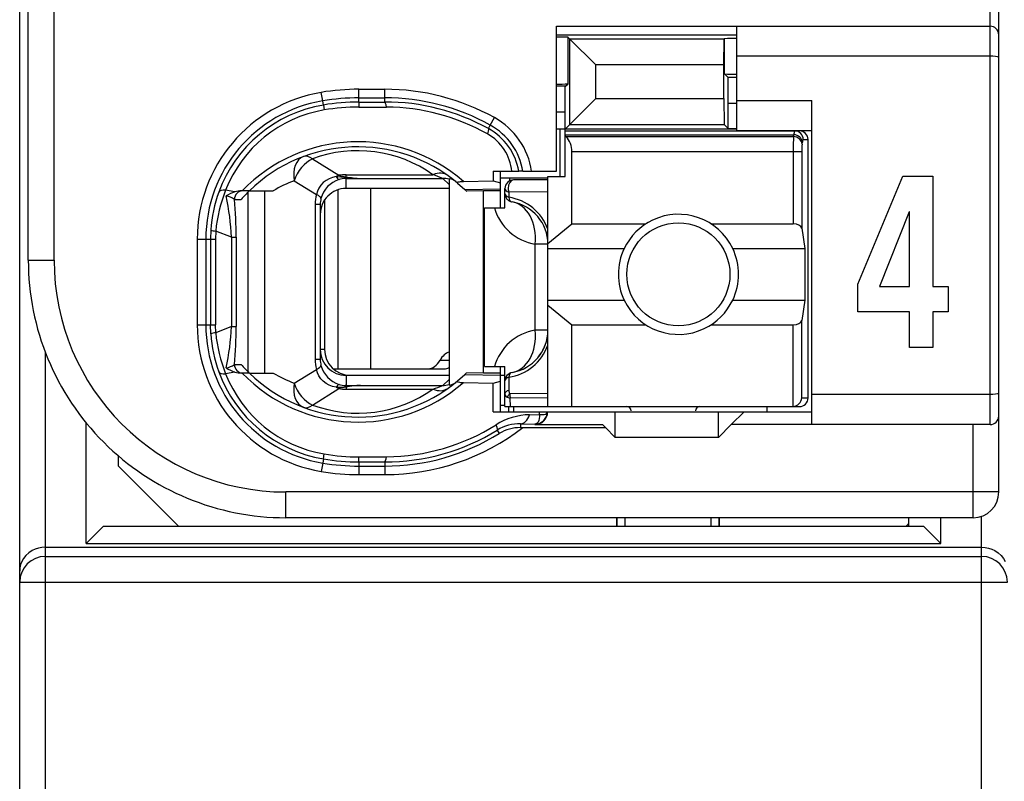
# Model space of a CAD drawing. Extents: x 0 to 241, y 0 to 171.
# Tile 5 of 27: x 48.46 to 59.93, y 21.64 to 30.51. Entities that reach past the tile are written whole.
import ezdxf

# ---------------------------------------------------------------- set-up
doc = ezdxf.new("R2010")
doc.units = 0
doc.header["$LTSCALE"] = 13.2748
doc.header["$MEASUREMENT"] = 0
doc.layers.get('0').update_dxf_attribs({"linetype": 'CONTINUOUS'})

msp = doc.modelspace()

# ---------------------------------------------------------------- linework, layer by layer
at = {"color": 7, "linetype": 'CONTINUOUS'}
for p, q in [((48.4606, 14.6572), (48.4606, 134.2919)), ((59.8609, 25.0071), (59.8609, 47.2076)), ((59.7606, 25.7926), (59.7606, 46.5579)), ((48.5605, 27.7074), (48.5605, 44.5077)), ((48.8605, 27.7074), (48.8605, 33.2162)), ((54.7107, 28.7423), (54.7107, 30.4325)), ((54.7107, 30.4325), (59.7606, 30.4325)), ((56.8106, 29.2174), (56.8106, 30.4325)), ((54.7107, 30.3326), (56.8106, 30.3326)), ((54.8472, 30.3026), (54.8678, 30.2816)), ((54.8472, 29.7621), (54.8472, 30.3026)), ((54.8678, 30.2816), (55.1683, 29.9812)), ((54.8678, 29.2894), (54.8678, 30.2816)), ((56.6617, 30.2816), (54.8678, 30.2816)), ((56.6614, 29.9812), (56.6617, 30.2816)), ((56.6635, 30.2837), (56.6617, 30.2816)), ((56.6655, 30.2857), (56.6635, 30.2837)), ((56.6655, 29.8775), (56.6655, 30.2857)), ((59.7606, 30.0825), (56.8106, 30.0825)), ((55.1683, 29.5898), (55.1683, 29.9812)), ((56.6614, 29.9812), (55.1683, 29.9812)), ((56.6614, 29.5898), (56.6614, 29.9812)), ((56.7093, 29.8338), (56.6655, 29.8775)), ((56.7107, 29.5337), (56.7093, 29.8338)), ((56.8106, 29.8338), (56.7093, 29.8338)), ((52.4108, 29.5492), (52.4108, 29.698)), ((52.4108, 29.698), (52.7105, 29.698)), ((52.7105, 29.5495), (52.7105, 29.698)), ((54.8172, 29.7324), (54.7107, 29.7324)), ((54.8106, 29.4324), (54.812, 29.7324)), ((54.8172, 29.7324), (54.8472, 29.7621)), ((51.9884, 29.5626), (51.9718, 29.6615)), ((52.4108, 29.5981), (52.7105, 29.5981)), ((54.8106, 29.2322), (55.1683, 29.5898)), ((55.1683, 29.5898), (56.6614, 29.5898)), ((56.6614, 29.5898), (56.6617, 29.2894)), ((51.9967, 29.5144), (51.9884, 29.5626)), ((51.9967, 29.514), (52.0056, 29.4565)), ((52.4108, 29.5492), (52.7105, 29.5495)), ((52.4108, 29.5485), (52.4114, 29.4906)), ((52.4114, 29.4906), (52.7312, 29.4896)), ((56.7107, 29.2405), (56.7107, 29.5337)), ((56.8106, 29.5337), (56.7107, 29.5337)), ((56.8106, 29.5674), (57.6856, 29.5674)), ((57.6856, 25.7926), (57.6856, 29.5674)), ((53.9397, 29.2797), (53.9883, 29.3673)), ((54.8106, 29.4324), (54.7107, 29.4324)), ((54.8106, 28.6824), (54.8106, 29.4324)), ((53.918, 29.2401), (53.9397, 29.2797)), ((54.8678, 29.2894), (56.6617, 29.2894)), ((56.7107, 29.2405), (56.6617, 29.2894)), ((56.7107, 29.2405), (56.8106, 29.2405)), ((56.8106, 29.2322), (54.7107, 29.2322)), ((54.7555, 28.6824), (54.7555, 29.2322)), ((54.8106, 29.2122), (57.5406, 29.2122)), ((54.8106, 29.1681), (57.4748, 29.1681)), ((54.8206, 29.1461), (54.8106, 29.1544)), ((54.8206, 29.1461), (57.4713, 29.1461)), ((56.8106, 29.2174), (57.6856, 29.2174)), ((57.4713, 29.1461), (57.4748, 29.1681)), ((57.5709, 29.0593), (57.5743, 29.0817)), ((57.5843, 29.1123), (57.6408, 29.1123)), ((57.6408, 26.1023), (57.6408, 29.1123)), ((54.8906, 28.1312), (54.8906, 28.9724)), ((54.8906, 28.9724), (57.5664, 28.9724)), ((57.4669, 28.9724), (57.4669, 28.1312)), ((57.5664, 28.9724), (57.5664, 28.0784)), ((51.8706, 28.887), (52.1762, 28.6961)), ((52.1045, 28.6703), (52.0656, 28.6555)), ((52.1455, 28.6799), (52.1045, 28.6703)), ((52.1455, 28.6799), (52.2516, 28.6755)), ((52.2516, 28.6755), (52.2606, 28.6789)), ((52.2516, 28.6755), (52.2516, 28.6596)), ((52.2657, 28.6734), (52.2516, 28.6755)), ((52.2606, 28.6789), (52.2606, 28.703)), ((52.2606, 28.703), (53.2727, 28.703)), ((52.2657, 28.6734), (52.2609, 28.6603)), ((53.9745, 28.7423), (53.9755, 28.6328)), ((53.9745, 28.7423), (54.2725, 28.7423)), ((54.06, 28.6672), (54.6108, 28.6672)), ((54.0606, 28.3172), (54.0606, 28.7423)), ((54.165, 28.6672), (54.165, 28.6314)), ((54.2732, 28.7423), (54.2742, 28.7423)), ((54.3204, 28.7423), (54.2746, 28.7423)), ((54.3208, 28.7423), (54.7107, 28.7423)), ((54.6108, 26.0024), (54.6108, 28.6824)), ((54.6108, 28.6824), (54.8106, 28.6824)), ((58.2182, 27.4276), (58.7423, 28.6875)), ((58.7423, 28.6875), (59.0916, 28.6875)), ((59.0916, 28.6875), (59.0916, 27.4018)), ((51.6584, 28.6328), (51.9157, 28.4715)), ((51.9443, 28.5473), (51.9267, 28.5105)), ((51.9674, 28.5811), (51.9443, 28.5473)), ((51.996, 28.6104), (51.9674, 28.5811)), ((52.0291, 28.6355), (51.996, 28.6104)), ((52.0656, 28.6555), (52.0291, 28.6355)), ((52.2606, 28.6596), (52.2516, 28.6596)), ((52.2606, 28.5425), (52.2606, 28.6596)), ((52.2606, 28.6596), (52.4304, 28.6586)), ((52.4304, 28.6586), (53.3861, 28.6586)), ((53.4605, 28.5897), (53.3861, 28.6586)), ((53.4605, 28.6569), (53.4605, 26.2508)), ((53.5594, 28.6059), (53.6441, 28.5308)), ((53.6276, 28.6252), (53.9755, 28.6328)), ((53.9755, 28.6331), (54.0606, 28.6083)), ((54.6108, 28.6424), (54.2105, 28.6424)), ((50.9648, 28.5025), (50.8587, 28.5228)), ((51.1343, 28.5149), (51.0413, 28.5149)), ((51.1223, 26.4044), (51.1223, 28.5025)), ((51.1347, 28.5149), (51.4124, 28.5149)), ((51.3166, 26.3924), (51.3166, 28.5149)), ((51.9267, 28.5105), (51.9157, 28.4715)), ((52.1641, 28.5263), (52.1641, 26.4423)), ((53.4605, 28.5425), (52.2606, 28.5425)), ((52.5458, 28.5425), (52.5458, 26.4423)), ((53.6441, 28.5308), (54.0606, 28.5397)), ((53.6441, 28.5308), (53.6607, 28.5149)), ((53.661, 28.5146), (53.6652, 28.5108)), ((53.8605, 28.5149), (53.6652, 28.5108)), ((53.8605, 26.3924), (53.8605, 28.5149)), ((54.0606, 28.5149), (53.8605, 28.5149)), ((54.1106, 28.3172), (54.1106, 28.5425)), ((54.1554, 28.498), (54.1547, 28.4409)), ((54.6108, 28.5043), (54.1554, 28.498)), ((50.961, 28.415), (51.0393, 28.415)), ((51.9019, 28.3565), (51.9019, 26.5505)), ((51.9605, 28.3565), (51.9019, 28.3565)), ((51.9605, 28.3565), (51.9605, 26.5505)), ((52.0104, 28.4078), (52.0104, 26.6673)), ((53.8708, 26.4671), (53.8708, 28.3172)), ((53.8708, 28.3172), (54.1106, 28.3172)), ((58.8186, 28.2696), (58.4711, 27.4018)), ((58.8225, 28.2696), (58.8186, 28.2696)), ((58.8225, 27.4018), (58.8225, 28.2696)), ((54.6108, 27.9003), (54.8906, 28.1312)), ((54.8906, 28.1312), (55.7525, 28.1312)), ((56.5088, 28.1312), (57.4669, 28.1312)), ((50.6854, 28.0588), (50.6816, 27.9523)), ((50.7433, 28.0454), (50.7402, 27.9523)), ((50.9263, 27.9734), (50.7433, 28.0454)), ((57.5664, 28.0784), (57.6022, 27.8424)), ((50.5273, 27.9523), (50.5273, 26.955)), ((50.5273, 27.9523), (50.7402, 27.9523)), ((50.6276, 27.9523), (50.6276, 26.955)), ((50.6816, 27.9523), (50.6816, 26.955)), ((50.7402, 27.9523), (50.7402, 26.955)), ((50.9263, 27.9734), (50.9263, 26.9336)), ((50.9263, 27.9734), (50.9817, 27.9734)), ((50.9817, 27.9734), (50.9817, 26.9336)), ((54.4641, 26.8923), (54.4641, 27.8924)), ((54.6108, 27.8924), (54.4641, 27.8924)), ((54.6108, 27.8424), (55.4986, 27.8424)), ((56.7627, 27.8424), (57.6022, 27.8424)), ((57.6022, 27.8424), (57.6022, 27.2423)), ((48.5605, 27.7074), (48.8605, 27.7074)), ((58.2182, 27.1041), (58.2182, 27.4276)), ((58.4711, 27.4018), (58.8225, 27.4018)), ((59.0916, 27.4018), (59.2702, 27.4018)), ((59.2702, 27.4018), (59.2702, 27.1041)), ((54.6108, 27.2423), (55.4986, 27.2423)), ((54.6108, 27.1844), (54.8906, 26.9536)), ((56.7627, 27.2423), (57.6022, 27.2423)), ((57.6022, 27.2423), (57.5664, 27.0063)), ((58.8225, 27.1041), (58.2182, 27.1041)), ((58.8225, 26.6886), (58.8225, 27.1041)), ((59.0916, 27.1041), (59.0916, 26.6886)), ((59.2702, 27.1041), (59.0916, 27.1041)), ((50.5273, 26.955), (50.7402, 26.955)), ((50.6854, 26.8485), (50.6816, 26.955)), ((50.7433, 26.8619), (50.7402, 26.955)), ((54.8906, 26.0024), (54.8906, 26.9536)), ((54.8906, 26.9536), (55.7525, 26.9536)), ((56.5088, 26.9536), (57.4669, 26.9536)), ((57.4669, 26.0024), (57.4669, 26.9536)), ((57.5664, 26.1023), (57.5664, 27.0063)), ((50.9263, 26.9336), (50.7433, 26.8619)), ((50.9263, 26.9336), (50.9817, 26.9336)), ((54.6108, 26.8923), (54.4641, 26.8923)), ((48.7606, 14.3571), (48.7606, 26.6304)), ((52.0104, 26.6673), (51.9605, 26.6673)), ((59.0916, 26.6886), (58.8225, 26.6886)), ((50.961, 26.4923), (51.0393, 26.4923)), ((51.9605, 26.5505), (51.9019, 26.5505)), ((53.3547, 26.5423), (53.4605, 26.5423)), ((50.9648, 26.4044), (50.8587, 26.3845)), ((51.1343, 26.3924), (51.0413, 26.3924)), ((51.1347, 26.3924), (51.4124, 26.3924)), ((51.6584, 26.2749), (51.9157, 26.4354)), ((51.9267, 26.3969), (51.9157, 26.4354)), ((51.9443, 26.36), (51.9267, 26.3969)), ((52.1121, 26.4423), (53.4064, 26.4423)), ((53.5594, 26.3011), (53.6441, 26.3769)), ((53.6441, 26.3769), (53.6607, 26.3924)), ((53.6441, 26.3769), (54.0606, 26.3676)), ((53.661, 26.3927), (53.6648, 26.3962)), ((53.8605, 26.3924), (53.6652, 26.3969)), ((54.0606, 26.3924), (53.8605, 26.3924)), ((53.8708, 26.4671), (54.1106, 26.4671)), ((54.0606, 25.9421), (54.0606, 26.4671)), ((54.1106, 26.0024), (54.1106, 26.4671)), ((51.9674, 26.3262), (51.9443, 26.36)), ((51.996, 26.297), (51.9674, 26.3262)), ((52.0291, 26.2718), (51.996, 26.297)), ((52.0656, 26.2518), (52.0291, 26.2718)), ((52.2606, 26.3648), (52.2606, 26.2473)), ((53.4605, 26.3648), (52.2606, 26.3648)), ((52.3105, 26.3672), (53.4605, 26.3672)), ((53.4605, 26.3176), (53.3861, 26.2487)), ((53.6276, 26.2821), (53.9755, 26.2742)), ((53.9724, 25.9421), (53.9755, 26.2742)), ((53.9755, 26.2742), (54.0606, 26.299)), ((54.0606, 26.3672), (54.1106, 26.3672)), ((54.1547, 26.3438), (54.1571, 26.194)), ((51.8706, 26.0203), (52.1762, 26.2112)), ((52.1045, 26.237), (52.0656, 26.2518)), ((52.1455, 26.2274), (52.1045, 26.237)), ((52.1455, 26.2274), (52.2516, 26.2318)), ((52.2516, 26.2318), (52.2516, 26.2473)), ((52.2606, 26.2473), (52.2516, 26.2473)), ((52.2657, 26.2336), (52.2516, 26.2318)), ((52.2516, 26.2318), (52.2606, 26.2284)), ((52.2606, 26.2473), (52.4304, 26.2487)), ((52.2606, 26.2284), (52.2606, 26.2043)), ((52.2606, 26.2043), (53.2727, 26.2043)), ((52.2657, 26.2336), (52.2609, 26.2467)), ((52.4304, 26.2487), (53.3861, 26.2487)), ((54.1106, 26.1481), (54.112, 26.1564)), ((54.112, 26.1564), (54.1154, 26.1643)), ((54.1154, 26.1643), (54.1209, 26.1719)), ((54.1209, 26.1719), (54.1282, 26.1788)), ((54.1282, 26.1788), (54.1413, 26.1874)), ((54.1413, 26.1874), (54.1571, 26.194)), ((54.6108, 26.1536), (54.1661, 26.1488)), ((59.7606, 26.1423), (57.6856, 26.1423)), ((54.1368, 26.1116), (54.1726, 26.0999)), ((54.6108, 26.104), (54.1726, 26.0999)), ((54.174, 26.0024), (54.1726, 26.0999)), ((57.5664, 26.1023), (57.6408, 26.1023)), ((53.9724, 25.9421), (57.6856, 25.9421)), ((54.0606, 26.0172), (54.1106, 26.0172)), ((54.1109, 26.0024), (57.5406, 26.0024)), ((54.1557, 25.9421), (54.1557, 26.0024)), ((54.2105, 26.0024), (54.2105, 25.9421)), ((54.5116, 25.9083), (54.5123, 25.9421)), ((54.5523, 25.9083), (54.5688, 25.9111)), ((54.5688, 25.9111), (54.5823, 25.9152)), ((54.5823, 25.9152), (54.5929, 25.9211)), ((54.5929, 25.9211), (54.6001, 25.9283)), ((54.6001, 25.9283), (54.6043, 25.9421)), ((55.3956, 25.6424), (55.3956, 25.9421)), ((56.5956, 25.6424), (56.5956, 25.9421)), ((56.8957, 25.9421), (56.7458, 25.7926)), ((57.1606, 26.0024), (57.1606, 25.9421)), ((49.2357, 24.4073), (49.2357, 25.8115)), ((54.2911, 25.8008), (54.2911, 25.7575)), ((54.2911, 25.8008), (54.4606, 25.7988)), ((54.3965, 25.907), (54.5116, 25.9083)), ((54.4696, 25.7998), (54.4606, 25.7988)), ((54.4606, 25.7988), (54.4606, 25.7926)), ((54.4851, 25.8071), (54.4696, 25.8002)), ((54.4968, 25.8205), (54.4851, 25.8071)), ((54.5054, 25.8401), (54.4968, 25.8205)), ((54.5106, 25.8646), (54.5054, 25.8401)), ((54.5119, 25.8856), (54.5106, 25.8646)), ((54.5116, 25.9083), (54.5119, 25.8856)), ((54.5116, 25.9083), (54.5523, 25.9083)), ((54.0214, 25.7275), (54.0451, 25.6892)), ((54.2911, 25.7575), (55.2806, 25.7575)), ((54.4606, 25.7926), (55.2458, 25.7926)), ((55.2806, 25.7575), (55.2458, 25.7926)), ((55.2806, 25.7575), (55.3956, 25.6424)), ((56.5956, 25.6424), (56.7458, 25.7926)), ((59.7606, 25.7926), (56.7458, 25.7926)), ((59.5608, 24.7074), (59.5608, 25.7926)), ((56.5956, 25.6424), (55.3956, 25.6424)), ((49.6106, 25.3075), (49.6106, 25.4274)), ((51.9884, 25.3447), (51.9718, 25.2462)), ((51.9967, 25.393), (51.9884, 25.3447)), ((51.9967, 25.3933), (52.0056, 25.4508)), ((52.4108, 25.3585), (52.4114, 25.4164)), ((52.4108, 25.3578), (52.4108, 25.209)), ((52.4108, 25.3578), (52.7105, 25.3578)), ((52.4114, 25.4164), (52.7312, 25.4178)), ((52.7105, 25.3578), (52.7105, 25.209)), ((50.3106, 24.6075), (49.6106, 25.3075)), ((52.4108, 25.3092), (52.7105, 25.3092)), ((52.4108, 25.209), (52.7105, 25.209)), ((51.5605, 24.7074), (51.5605, 25.0071)), ((59.8609, 25.0071), (51.5605, 25.0071)), ((59.5608, 24.7074), (51.5605, 24.7074)), ((55.4108, 24.7074), (55.4108, 24.6075)), ((55.4184, 24.6075), (55.4184, 24.7074)), ((55.5107, 24.6075), (55.5107, 24.7074)), ((56.5108, 24.6075), (56.5108, 24.7074)), ((56.6032, 24.7074), (56.6032, 24.6075)), ((56.6108, 24.6075), (56.6108, 24.7074)), ((58.8108, 24.7074), (58.8108, 24.6075)), ((59.1856, 24.4073), (59.1856, 24.7074)), ((59.6607, 14.3571), (59.6607, 24.7246)), ((49.4355, 24.6075), (49.2357, 24.4073)), ((49.4355, 24.6075), (58.9858, 24.6075)), ((58.9858, 24.6075), (59.1856, 24.4073)), ((48.6056, 24.3243), (48.5663, 24.2981)), ((48.6408, 24.3408), (48.6056, 24.3243)), ((48.679, 24.3532), (48.6408, 24.3408)), ((48.7193, 24.3608), (48.679, 24.3532)), ((48.7606, 24.3635), (48.7193, 24.3608)), ((48.7606, 24.3635), (59.6607, 24.3635)), ((49.2357, 24.4073), (59.1856, 24.4073)), ((59.6607, 24.3635), (59.7021, 24.3608)), ((59.7021, 24.3608), (59.7424, 24.3532)), ((59.7424, 24.3532), (59.7806, 24.3408)), ((59.7806, 24.3408), (59.8158, 24.3243)), ((59.8158, 24.3243), (59.8551, 24.2981)), ((48.4854, 24.1982), (48.4712, 24.161)), ((48.506, 24.2343), (48.4854, 24.1982)), ((48.5333, 24.2678), (48.506, 24.2343)), ((48.5663, 24.2981), (48.5333, 24.2678)), ((48.7606, 24.2564), (59.6607, 24.2564)), ((59.8551, 24.2981), (59.8881, 24.2678)), ((59.8881, 24.2678), (59.915, 24.2343)), ((59.915, 24.2343), (59.9357, 24.1982)), ((48.4633, 24.1251), (48.4606, 24.0886)), ((48.4712, 24.161), (48.4633, 24.1251)), ((48.4606, 23.9573), (59.9608, 23.9573))]:
    msp.add_line(p, q, dxfattribs=at)
for centre, radius, start, end in [((54.7283, 28.3057), 2.0008, 86.59394, 90.50263), ((56.7907, 31.4541), 1.582, 265.46239, 270.72123), ((52.4126, 27.0193), 2.6787, 90.03939, 99.47112), ((52.7111, 27.0664), 2.6316, 60.96488, 90.01261), ((52.261, 27.9521), 1.7337, 99.60027, 179.99246), ((52.4093, 27.0845), 2.5136, 89.9662, 99.63955), ((52.7107, 27.0665), 2.5316, 60.95616, 90.0046), ((52.2604, 27.9526), 1.6329, 99.59051, 180.00793), ((52.2581, 27.9622), 1.574, 99.5625, 159.99179), ((52.4113, 27.06), 2.4892, 90.01344, 99.58978), ((52.4108, 27.0669), 2.4237, 89.98607, 99.62447), ((52.7168, 27.0628), 2.4867, 61.1136, 90.14455), ((52.7167, 27.0642), 2.4254, 60.60823, 89.65737), ((52.2554, 27.9784), 1.499, 99.59068, 158.70445), ((53.5719, 28.6158), 0.8591, 8.46994, 61.0108), ((53.5758, 28.6206), 0.7076, 9.90559, 61.10905), ((53.5721, 28.6158), 0.7589, 9.5954, 61.02828), ((53.6346, 28.6896), 0.5584, 5.4173, 60.80283), ((54.6629, 28.9839), 0.2272, 357.20341, 45.80129), ((60.4038, 28.9894), 2.937, 176.94291, 180.33181), ((52.3978, 27.2145), 1.8715, 48.92055, 135.98138), ((52.3975, 27.2154), 1.812, 50.11761, 134.1786), ((58.1832, 28.9866), 0.6166, 173.23628, 181.31995), ((52.3976, 27.4686), 1.5132, 54.66707, 110.38295), ((52.4795, 29.7895), 1.1319, 258.84457, 267.51233), ((52.1979, 27.1906), 1.5398, 110.51263, 120.67532), ((52.2746, 28.3455), 0.3164, 107.53672, 165.38627), ((52.2582, 28.4035), 0.2562, 91.47394, 107.94935), ((54.2106, 28.5424), 0.1, 90.03772, 179.94205), ((52.2881, 27.95), 1.6063, 159.94621, 176.11611), ((52.4416, 27.888), 1.7055, 158.1334, 174.7056), ((48.0249, 27.8487), 2.9041, 2.46013, 12.05016), ((51.0448, 28.2521), 0.2628, 90.74587, 107.69846), ((52.2541, 27.3459), 1.6183, 133.78399, 138.65022), ((52.2611, 28.2423), 0.3002, 90.0966, 180.16581), ((54.0702, 27.8722), 0.5745, 19.79033, 81.54645), ((46.008, 27.9619), 4.9737, 0.13211, 5.22745), ((54.1105, 27.8921), 0.5003, 0.0355, 80.39383), ((54.5639, 28.4834), 0.5994, 196.10425, 260.41736), ((56.1325, 27.5424), 0.7013, 154.66616, 205.33384), ((56.1316, 27.5424), 0.6988, 334.57, 25.43), ((51.5604, 27.7073), 2.9999, 179.99805, 270.00195), ((51.5609, 27.7075), 2.7004, 180.00131, 269.9912), ((52.2601, 26.9548), 1.7328, 179.99426, 260.42466), ((52.2602, 26.9545), 1.6326, 179.98388, 260.41767), ((52.2829, 26.9562), 1.6011, 183.85758, 200.0801), ((52.4366, 27.0186), 1.7005, 185.28531, 201.895), ((48.0244, 27.0583), 2.9045, 347.95063, 357.53908), ((46.0099, 26.9454), 4.9719, 354.77149, 359.86424), ((54.5634, 26.3018), 0.5987, 99.55207, 163.97358), ((54.1105, 26.8926), 0.5003, 279.6035, 359.96717), ((54.0698, 26.913), 0.5751, 278.48681, 340.17641), ((54.1024, 26.8969), 0.5092, 320.03243, 339.75333), ((52.2613, 26.6653), 0.3005, 179.87189, 269.85899), ((52.3105, 26.6673), 0.3001, 180.00202, 269.99798), ((52.4294, 27.7242), 1.8574, 221.54709, 225.79523), ((52.3836, 26.5499), 0.4817, 179.92664, 193.74629), ((52.2514, 26.5506), 0.2909, 180.01205, 193.71052), ((52.2581, 26.9451), 1.574, 200.00878, 260.43889), ((52.2549, 26.9283), 1.4984, 201.28218, 260.4227), ((51.0838, 26.7816), 0.3954, 236.45385, 252.49662), ((52.3978, 27.6923), 1.8711, 224.00645, 311.09161), ((52.3977, 27.6927), 1.8128, 225.83396, 309.85318), ((52.1802, 27.6841), 1.5027, 239.26864, 249.67716), ((52.2731, 26.5609), 0.3148, 194.59204, 252.65812), ((53.3893, 26.5352), 0.2866, 269.34722, 284.38115), ((52.3979, 27.4365), 1.5112, 249.577, 305.37297), ((52.479, 25.1224), 1.1274, 92.4701, 101.17301), ((52.7184, 27.7857), 1.6757, 289.31577, 293.47926), ((55.5306, 25.9524), 0.05, 0.02705, 89.96979), ((56.3806, 25.9524), 0.05, 90.05364, 179.94636), ((54.4112, 25.1578), 0.7493, 91.11982, 122.58833), ((54.2804, 25.3077), 0.4933, 88.75388, 121.679), ((52.7104, 27.8424), 2.6334, 270.00283, 307.65315), ((52.7177, 27.8414), 2.4836, 269.8336, 301.66171), ((52.7104, 27.8433), 2.5341, 270.00102, 301.78293), ((52.7162, 27.8454), 2.4277, 270.35384, 302.12812), ((54.2896, 25.2853), 0.4721, 89.81652, 121.18678), ((52.4094, 27.8265), 2.5173, 260.37228, 270.03147), ((52.4103, 27.8103), 2.4524, 260.2895, 270.01034), ((52.4131, 27.8441), 2.4277, 260.33871, 269.96172), ((52.4103, 27.8129), 2.6039, 260.30566, 270.01006), ((59.5609, 25.0074), 0.3, 269.99198, 359.94062)]:
    msp.add_arc(centre, radius, start, end, dxfattribs=at)
for points in [[(59.8609, 30.3326), (59.8609, 30.3877), (59.8161, 30.4325), (59.7606, 30.4325)], [(56.8106, 30.2909), (56.7623, 30.2912), (56.7138, 30.2899), (56.6655, 30.2857)], [(54.7107, 29.7586), (54.7562, 29.7579), (54.8017, 29.7593), (54.8472, 29.7621)], [(52.7312, 29.4896), (52.7257, 29.5271), (52.7184, 29.5485), (52.7105, 29.5495)], [(57.5709, 29.0593), (57.5685, 29.1058), (57.5247, 29.144), (57.4713, 29.1461)], [(57.4837, 29.2122), (57.4779, 29.1985), (57.4748, 29.1833), (57.4755, 29.1681)], [(57.5743, 29.0817), (57.5719, 29.1282), (57.5282, 29.1661), (57.4748, 29.1681)], [(57.5843, 29.1123), (57.5843, 29.1675), (57.5399, 29.2122), (57.4848, 29.2122)], [(57.6408, 29.1123), (57.6408, 29.1675), (57.596, 29.2122), (57.5406, 29.2122)], [(57.5833, 29.1123), (57.5774, 29.1034), (57.5747, 29.0923), (57.5751, 29.0817)], [(51.7658, 28.9139), (51.678, 28.8808), (51.6335, 28.7651), (51.6584, 28.6328)], [(51.8706, 28.887), (51.8327, 28.9152), (51.7961, 28.9249), (51.7658, 28.9139)], [(51.8706, 28.887), (51.7772, 28.845), (51.6935, 28.7444), (51.6584, 28.6328)], [(52.1762, 28.6961), (52.1658, 28.6913), (52.1555, 28.6862), (52.1455, 28.6799)], [(52.1462, 28.6803), (52.1524, 28.6652), (52.1641, 28.6534), (52.1789, 28.6465)], [(52.1758, 28.6961), (52.2037, 28.6879), (52.232, 28.682), (52.2606, 28.6789)], [(52.2606, 28.703), (52.2323, 28.703), (52.2041, 28.7006), (52.1762, 28.6961)], [(52.2657, 28.6734), (52.3205, 28.6658), (52.3753, 28.6607), (52.4304, 28.6586)], [(53.446, 28.6934), (53.4009, 28.7255), (53.3382, 28.7292), (53.2727, 28.703)], [(53.3861, 28.6586), (53.3489, 28.6748), (53.311, 28.6893), (53.2727, 28.703)], [(53.4605, 28.65), (53.4364, 28.6558), (53.4112, 28.659), (53.3861, 28.6586)], [(53.5387, 28.6231), (53.5163, 28.6414), (53.4891, 28.6527), (53.4605, 28.6565)], [(50.8587, 28.5228), (50.8153, 28.526), (50.7864, 28.5177), (50.7791, 28.5008)], [(50.9614, 28.4157), (50.9325, 28.4354), (50.8997, 28.4488), (50.8649, 28.4543)], [(50.9648, 28.5025), (50.9297, 28.4915), (50.8959, 28.4756), (50.8653, 28.455)], [(51.0596, 28.5149), (51.0051, 28.5149), (50.961, 28.4701), (50.961, 28.415)], [(51.9157, 28.4715), (51.9064, 28.434), (51.9019, 28.3954), (51.9019, 28.3565)], [(51.9688, 28.4254), (51.9705, 28.4378), (51.9515, 28.4543), (51.9157, 28.4715)], [(54.1106, 28.5425), (54.1106, 28.5246), (54.1275, 28.508), (54.1554, 28.498)], [(54.1106, 28.4839), (54.1106, 28.4667), (54.1271, 28.4505), (54.1547, 28.4409)], [(54.1106, 28.4839), (54.1106, 28.4605), (54.1189, 28.4374), (54.1344, 28.4195)], [(54.1547, 28.4409), (54.1599, 28.4095), (54.1747, 28.3888), (54.194, 28.3854)], [(51.9688, 28.4254), (51.9632, 28.403), (51.9605, 28.3799), (51.9605, 28.3565)], [(54.1344, 28.4195), (54.1419, 28.4106), (54.1509, 28.403), (54.1612, 28.3971)], [(54.1612, 28.3971), (54.1712, 28.3913), (54.1823, 28.3874), (54.194, 28.3854)], [(54.4641, 27.8924), (54.4854, 28.1439), (54.3693, 28.3558), (54.194, 28.3854)], [(57.5664, 28.0784), (57.562, 28.1084), (57.5189, 28.1312), (57.4669, 28.1312)], [(50.6851, 28.0578), (50.7037, 28.0505), (50.7233, 28.0467), (50.7433, 28.0461)], [(57.4669, 26.9536), (57.5189, 26.9536), (57.562, 26.9763), (57.5664, 27.0063)], [(50.7433, 26.8613), (50.7233, 26.8606), (50.7037, 26.8564), (50.6851, 26.8496)], [(54.194, 26.3993), (54.3693, 26.4293), (54.4854, 26.6408), (54.4641, 26.8923)], [(53.4609, 26.6367), (53.4198, 26.6239), (53.3823, 26.5908), (53.3547, 26.5423)], [(50.8649, 26.4527), (50.8997, 26.4589), (50.9325, 26.472), (50.9614, 26.4919)], [(50.961, 26.4923), (50.961, 26.4372), (51.0051, 26.3924), (51.0596, 26.3924)], [(53.2149, 26.4423), (53.2683, 26.4441), (53.3189, 26.4802), (53.3547, 26.5423)], [(50.7791, 26.4065), (50.7864, 26.3893), (50.8153, 26.3817), (50.8587, 26.3845)], [(50.9648, 26.4044), (50.9897, 26.3969), (51.0155, 26.3927), (51.0413, 26.3924)], [(51.9157, 26.4354), (51.9515, 26.4527), (51.9705, 26.4695), (51.9688, 26.4816)], [(53.4064, 26.4423), (53.4247, 26.443), (53.4429, 26.4478), (53.4602, 26.4561)], [(54.194, 26.3993), (54.1458, 26.3913), (54.1106, 26.3493), (54.1106, 26.3007)], [(54.194, 26.3993), (54.1747, 26.3962), (54.1599, 26.3751), (54.1547, 26.3438)], [(51.6584, 26.2749), (51.6335, 26.1419), (51.678, 26.0262), (51.7658, 25.9934)], [(51.6584, 26.2749), (51.6935, 26.1626), (51.7772, 26.062), (51.8706, 26.0203)], [(52.1789, 26.2604), (52.1641, 26.2539), (52.1524, 26.2418), (52.1462, 26.227)], [(52.1792, 26.2601), (52.2027, 26.2525), (52.2268, 26.248), (52.2516, 26.2473)], [(53.4605, 26.2508), (53.4891, 26.2542), (53.5163, 26.266), (53.5387, 26.2839)], [(54.1547, 26.3438), (54.1271, 26.3341), (54.1106, 26.3183), (54.1106, 26.3007)], [(52.1455, 26.2274), (52.1555, 26.2212), (52.1658, 26.2156), (52.1762, 26.2112)], [(52.2606, 26.228), (52.232, 26.2253), (52.2037, 26.2194), (52.1758, 26.2115)], [(52.1762, 26.2112), (52.2041, 26.2067), (52.2323, 26.2043), (52.2606, 26.2043)], [(52.4304, 26.2487), (52.3753, 26.2467), (52.3205, 26.2418), (52.2657, 26.2336)], [(53.2727, 26.2039), (53.3382, 26.1784), (53.4009, 26.1819), (53.446, 26.2139)], [(54.1106, 26.1478), (54.1099, 26.1312), (54.1206, 26.1164), (54.1368, 26.1116)], [(54.1661, 26.1488), (54.154, 26.1385), (54.144, 26.1257), (54.1368, 26.1116)], [(54.1571, 26.1936), (54.1561, 26.1781), (54.1592, 26.1626), (54.1661, 26.1485)], [(54.1661, 26.1488), (54.1667, 26.1323), (54.1688, 26.1157), (54.1726, 26.0999)], [(57.4669, 26.0027), (57.5196, 26.0082), (57.5613, 26.0496), (57.5668, 26.1023)], [(57.5406, 26.0024), (57.596, 26.0024), (57.6408, 26.0472), (57.6408, 26.1023)], [(51.7658, 25.9934), (51.7961, 25.9824), (51.8327, 25.9917), (51.8706, 26.0203)], [(54.4606, 25.7988), (54.5398, 25.7988), (54.6043, 25.8629), (54.6043, 25.9421)], [(54.2911, 25.8008), (54.3349, 25.8022), (54.3752, 25.8425), (54.3965, 25.907)], [(59.7606, 25.7926), (59.8161, 25.7926), (59.8609, 25.8374), (59.8609, 25.8925)], [(52.7105, 25.3578), (52.7184, 25.3585), (52.7257, 25.3799), (52.7312, 25.4178)], [(58.7843, 24.6075), (58.7939, 24.6181), (58.8029, 24.6295), (58.8108, 24.6416)], [(48.7606, 24.2564), (48.5949, 24.2564), (48.4606, 24.1224), (48.4606, 23.9573)], [(59.9608, 23.9573), (59.9608, 24.1224), (59.8264, 24.2564), (59.6607, 24.2564)]]:
    msp.add_open_spline(points, degree=3, dxfattribs=at)
for points, knots in [([(59.8609, 30.0694), (59.8606, 30.0701), (59.8592, 30.0715), (59.8592, 30.0715), (59.8592, 30.0715), (59.8564, 30.0732), (59.8564, 30.0732), (59.8564, 30.0732), (59.8471, 30.0759), (59.8471, 30.0759), (59.8471, 30.0759), (59.8233, 30.0797), (59.8233, 30.0797), (59.8233, 30.0797), (59.7934, 30.0818), (59.7934, 30.0818), (59.7934, 30.0818), (59.7606, 30.0825), (59.7606, 30.0825)], [0, 0, 0, 0, 1, 1, 1, 2, 2, 2, 3, 3, 3, 4, 4, 4, 5, 5, 5, 6, 6, 6, 6]), ([(53.918, 29.2401), (53.9191, 29.2387), (53.9208, 29.2343), (53.9208, 29.2343), (53.9208, 29.2343), (53.9208, 29.2277), (53.9208, 29.2277), (53.9208, 29.2277), (53.9173, 29.2088), (53.9173, 29.2088), (53.9173, 29.2088), (53.907, 29.1774), (53.907, 29.1774)], [0, 0, 0, 0, 1, 1, 1, 2, 2, 2, 3, 3, 3, 4, 4, 4, 4]), ([(53.5594, 28.6059), (53.5594, 28.6059), (53.5566, 28.6093), (53.5566, 28.6093), (53.5563, 28.6114), (53.5566, 28.6128), (53.5566, 28.6128), (53.5573, 28.6138), (53.5594, 28.6155), (53.5594, 28.6155), (53.5594, 28.6155), (53.5645, 28.618), (53.5645, 28.618), (53.5645, 28.618), (53.58, 28.6214), (53.58, 28.6214), (53.58, 28.6214), (53.5945, 28.6231), (53.5945, 28.6231), (53.5945, 28.6231), (53.6276, 28.6252), (53.6276, 28.6252)], [0, 0, 0, 0, 1, 1, 1, 2, 2, 2, 3, 3, 3, 4, 4, 4, 5, 5, 5, 6, 6, 6, 7, 7, 7, 7]), ([(54.2105, 28.6424), (54.1767, 28.6424), (54.1492, 28.5976), (54.1492, 28.5425), (54.1492, 28.527), (54.1513, 28.5118), (54.1554, 28.498)], [0, 0, 0, 0, 1, 1, 1, 2, 2, 2, 2]), ([(56.7627, 27.8424), (56.597, 28.1914), (56.1798, 28.3399), (55.8307, 28.1745), (55.685, 28.1053), (55.5679, 27.9878), (55.4986, 27.8424)], [0, 0, 0, 0, 1, 1, 1, 2, 2, 2, 2]), ([(56.7306, 27.5424), (56.7306, 27.8738), (56.4619, 28.1422), (56.1308, 28.1422), (55.7994, 28.1422), (55.5307, 27.8738), (55.5307, 27.5424), (55.5307, 27.211), (55.7994, 26.9426), (56.1308, 26.9426), (56.4619, 26.9426), (56.7306, 27.211), (56.7306, 27.5424), (56.7306, 27.5424), (56.7306, 27.5424), (56.7306, 27.5424)], [0, 0, 0, 0, 1, 1, 1, 2, 2, 2, 3, 3, 3, 4, 4, 4, 5, 5, 5, 5]), ([(55.4986, 27.2423), (55.6643, 26.8933), (56.0816, 26.7448), (56.4306, 26.9102), (56.5763, 26.9794), (56.6934, 27.0969), (56.7627, 27.2423)], [0, 0, 0, 0, 1, 1, 1, 2, 2, 2, 2]), ([(53.5594, 26.3011), (53.5594, 26.3011), (53.5566, 26.2976), (53.5566, 26.2976), (53.5563, 26.2963), (53.5566, 26.2945), (53.5566, 26.2945), (53.5573, 26.2935), (53.5594, 26.2914), (53.5594, 26.2914), (53.5594, 26.2914), (53.5645, 26.2894), (53.5645, 26.2894), (53.5645, 26.2894), (53.58, 26.2859), (53.58, 26.2859), (53.58, 26.2859), (53.5945, 26.2839), (53.5945, 26.2839), (53.5945, 26.2839), (53.6276, 26.2821), (53.6276, 26.2821)], [0, 0, 0, 0, 1, 1, 1, 2, 2, 2, 3, 3, 3, 4, 4, 4, 5, 5, 5, 6, 6, 6, 7, 7, 7, 7]), ([(59.8609, 26.1557), (59.8606, 26.1547), (59.8592, 26.153), (59.8592, 26.153), (59.8592, 26.153), (59.8564, 26.1516), (59.8564, 26.1516), (59.8564, 26.1516), (59.8471, 26.1488), (59.8471, 26.1488), (59.8471, 26.1488), (59.8233, 26.1454), (59.8233, 26.1454), (59.8233, 26.1454), (59.7934, 26.1433), (59.7934, 26.1433), (59.7934, 26.1433), (59.7606, 26.1423), (59.7606, 26.1423)], [0, 0, 0, 0, 1, 1, 1, 2, 2, 2, 3, 3, 3, 4, 4, 4, 5, 5, 5, 6, 6, 6, 6]), ([(54.4606, 25.7926), (54.5419, 25.7926), (54.6081, 25.8584), (54.6081, 25.94), (54.6081, 25.9407), (54.6081, 25.9414), (54.6081, 25.9421)], [0, 0, 0, 0, 1, 1, 1, 2, 2, 2, 2]), ([(54.0214, 25.7275), (54.0224, 25.7288), (54.0238, 25.7333), (54.0238, 25.7333), (54.0238, 25.7333), (54.0234, 25.7402), (54.0234, 25.7402), (54.0234, 25.7402), (54.019, 25.7588), (54.019, 25.7588), (54.019, 25.7588), (54.0072, 25.7895), (54.0072, 25.7895)], [0, 0, 0, 0, 1, 1, 1, 2, 2, 2, 3, 3, 3, 4, 4, 4, 4])]:
    msp.add_open_spline(points, degree=3, knots=knots, dxfattribs=at)

doc.saveas('drawing.dxf')
